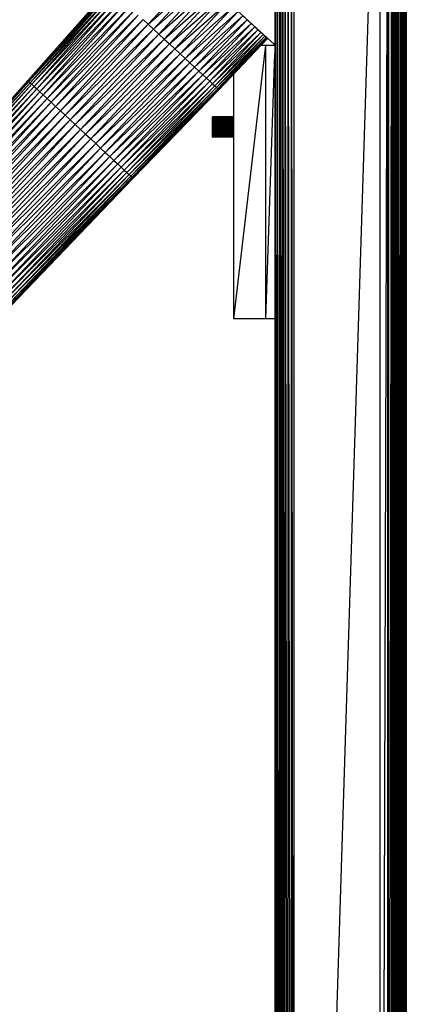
# Paper-space layout '_Left' of a CAD drawing. Header units: millimetres. Extents: x 1 to 464, y 0 to 650.
# Tile 44 of 50: x 379 to 464, y 325 to 541. Entities that reach past the tile are written whole.
import ezdxf

# ---------------------------------------------------------------- set-up
doc = ezdxf.new("R2010")
doc.units = ezdxf.units.MM

psp = doc.layouts.new('_Left')

# ---------------------------------------------------------------- linework, layer by layer
at = {"color": 7, "linetype": 'Continuous', "lineweight": 25}
for p, q in [((461.26, 646.63), (461.26, 3.72)), ((438.96, 640.02), (438.96, 10.33)), ((435.7, 635.26), (435.7, 15.09)), ((435.23, 629.65), (435.23, 20.7)), ((434.76, 624.05), (434.76, 26.3)), ((434.76, 624.05), (435.23, 26.3)), ((435.23, 624.05), (435.7, 26.3)), ((435.7, 624.05), (435.79, 26.3)), ((435.79, 624.05), (436.04, 26.3)), ((435.79, 624.05), (435.79, 26.3)), ((436.04, 624.05), (436.45, 26.3)), ((436.04, 624.05), (436.04, 26.3)), ((436.45, 624.05), (436.98, 26.3)), ((436.45, 624.05), (436.45, 26.3)), ((436.98, 624.05), (437.64, 26.3)), ((436.98, 624.05), (436.98, 26.3)), ((437.64, 624.05), (438.39, 26.3)), ((437.64, 624.05), (437.64, 26.3)), ((438.39, 624.05), (438.96, 26.3)), ((438.39, 624.05), (438.39, 26.3)), ((457.76, 624.05), (438.96, 26.3)), ((459.58, 624.05), (457.76, 26.3)), ((457.76, 624.05), (457.76, 26.3)), ((459.68, 26.3), (459.58, 624.05)), ((459.58, 26.3), (459.58, 624.05)), ((459.78, 26.3), (459.68, 624.05)), ((459.68, 26.3), (459.68, 624.05)), ((459.78, 26.3), (459.78, 624.05)), ((459.78, 26.3), (460.4, 624.05)), ((460.4, 26.3), (460.4, 624.05)), ((460.5, 26.3), (460.4, 624.05)), ((460.5, 26.3), (460.5, 624.05)), ((460.67, 26.3), (460.5, 624.05)), ((460.67, 26.3), (460.67, 624.05)), ((460.82, 26.3), (460.67, 624.05)), ((460.82, 26.3), (460.82, 624.05)), ((460.82, 624.05), (460.96, 26.3)), ((460.96, 624.05), (460.96, 26.3)), ((460.96, 624.05), (461.07, 26.3)), ((461.07, 624.05), (461.07, 26.3)), ((461.07, 624.05), (461.16, 26.3)), ((461.16, 624.05), (461.16, 26.3)), ((461.16, 624.05), (461.22, 26.3)), ((461.22, 624.05), (461.22, 26.3)), ((461.22, 624.05), (461.25, 26.3)), ((461.25, 624.05), (461.25, 26.3)), ((461.25, 624.05), (461.26, 26.3)), ((461.26, 624.05), (461.26, 26.3)), ((461.26, 624.05), (461.26, 26.3)), ((461.26, 26.3), (461.26, 624.05)), ((461.26, 26.3), (461.26, 624.05)), ((461.28, 26.3), (461.26, 624.05)), ((461.28, 26.3), (461.28, 624.05)), ((461.3, 26.3), (461.28, 624.05)), ((461.3, 26.3), (461.3, 624.05)), ((461.35, 26.3), (461.3, 624.05)), ((461.35, 26.3), (461.35, 624.05)), ((461.4, 26.3), (461.35, 624.05)), ((461.4, 26.3), (461.4, 624.05)), ((461.47, 26.3), (461.4, 624.05)), ((461.47, 26.3), (461.47, 624.05)), ((461.54, 26.3), (461.47, 624.05)), ((461.54, 26.3), (461.54, 624.05)), ((461.63, 26.3), (461.54, 624.05)), ((461.63, 624.05), (461.63, 26.3)), ((461.63, 624.05), (461.82, 26.3)), ((461.82, 624.05), (461.82, 26.3)), ((461.82, 624.05), (462.25, 26.3)), ((462.25, 624.05), (462.25, 26.3)), ((462.25, 624.05), (462.65, 26.3)), ((462.65, 624.05), (462.65, 26.3)), ((462.65, 624.05), (462.99, 26.3)), ((462.99, 624.05), (462.99, 26.3)), ((462.99, 624.05), (463.01, 26.3)), ((463.01, 624.05), (463.01, 26.3)), ((463.01, 624.05), (463.28, 26.3)), ((463.28, 624.05), (463.28, 26.3)), ((463.28, 624.05), (463.46, 26.3)), ((463.46, 624.05), (463.46, 26.3)), ((463.46, 624.05), (463.57, 26.3)), ((463.57, 624.05), (463.57, 26.3)), ((463.57, 624.05), (463.59, 26.3)), ((463.59, 624.05), (463.59, 26.3)), ((463.59, 624.05), (463.6, 26.3)), ((463.6, 624.05), (463.6, 26.3)), ((406.43, 561.73), (434.76, 535.76)), ((407.04, 540.25), (417.49, 551.59)), ((407.04, 540.25), (418.65, 550.53)), ((408.18, 539.19), (418.65, 550.53)), ((398.53, 548.13), (380.64, 527.91)), ((380.64, 527.91), (398.59, 548.08)), ((380.69, 527.86), (398.59, 548.08)), ((409.34, 538.11), (421.02, 548.36)), ((380.69, 527.86), (398.77, 547.91)), ((380.86, 527.7), (398.77, 547.91)), ((380.86, 527.7), (399.05, 547.65)), ((381.14, 527.44), (399.05, 547.65)), ((381.14, 527.44), (399.45, 547.28)), ((381.53, 527.09), (399.45, 547.28)), ((382.01, 526.64), (399.95, 546.81)), ((382.01, 526.64), (400.55, 546.26)), ((382.59, 526.1), (400.55, 546.26)), ((410.52, 537.02), (422.2, 547.26)), ((411.69, 535.93), (422.2, 547.26)), ((411.69, 535.93), (423.37, 546.17)), ((412.85, 534.86), (423.37, 546.17)), ((382.59, 526.1), (401.25, 545.61)), ((383.26, 525.48), (401.25, 545.61)), ((383.26, 525.48), (402.03, 544.88)), ((384.86, 524), (402.9, 544.08)), ((412.85, 534.86), (424.52, 545.11)), ((414, 533.8), (424.52, 545.11)), ((414, 533.8), (425.64, 544.07)), ((415.11, 532.77), (425.64, 544.07)), ((384.86, 524), (403.85, 543.2)), ((415.11, 532.77), (426.72, 543.07)), ((416.17, 531.78), (426.72, 543.07)), ((416.17, 531.78), (427.74, 542.12)), ((386.74, 522.25), (405.93, 541.27)), ((387.77, 521.3), (405.93, 541.27)), ((387.77, 521.3), (407.04, 540.25)), ((388.84, 520.31), (407.04, 540.25)), ((417.19, 530.84), (428.7, 541.24)), ((418.14, 529.96), (428.7, 541.24)), ((418.14, 529.96), (429.58, 540.42)), ((429.58, 540.42), (419.01, 529.15)), ((430.37, 539.68), (419.01, 529.15)), ((419.8, 528.42), (430.37, 539.68)), ((428.73, 541.2), (428.73, 541.2)), ((428.73, 541.2), (428.73, 541.2)), ((388.84, 520.31), (408.18, 539.19)), ((391.05, 518.26), (409.34, 538.11)), ((408.18, 539.19), (409.34, 538.11)), ((419.8, 528.42), (431.08, 539.03)), ((420.5, 527.77), (431.08, 539.03)), ((420.5, 527.77), (431.69, 538.47)), ((421.1, 527.21), (431.69, 538.47)), ((421.1, 527.21), (432.2, 537.99)), ((421.6, 526.75), (432.2, 537.99)), ((421.6, 526.75), (432.6, 537.62)), ((422, 526.37), (432.6, 537.62)), ((422, 526.37), (432.9, 537.35)), ((422.3, 526.1), (432.9, 537.35)), ((431.71, 538.45), (431.71, 538.45)), ((431.71, 538.45), (431.71, 538.45)), ((432.21, 537.98), (432.21, 537.98)), ((432.9, 537.34), (432.9, 537.34)), ((391.05, 518.26), (410.52, 537.02)), ((410.52, 537.02), (392.18, 517.21)), ((392.18, 517.21), (411.69, 535.93)), ((393.31, 516.16), (411.69, 535.93)), ((410.52, 537.02), (411.69, 535.93)), ((411.69, 535.93), (412.85, 534.86)), ((422.3, 526.1), (433.08, 537.18)), ((422.48, 525.94), (433.08, 537.18)), ((422.48, 525.94), (433.14, 537.12)), ((422.54, 525.88), (433.14, 537.12)), ((425.83, 475.68), (432.83, 535.68)), ((431.78, 535.68), (434.76, 535.68)), ((432.83, 475.68), (432.83, 535.68)), ((433.08, 537.17), (433.08, 537.17)), ((393.31, 516.16), (412.85, 534.86)), ((394.43, 515.13), (412.85, 534.86)), ((394.43, 515.13), (414, 533.8)), ((395.53, 514.11), (414, 533.8)), ((412.85, 534.86), (414, 533.8)), ((414, 533.8), (415.11, 532.77)), ((432.83, 475.68), (434.76, 533.81)), ((395.53, 514.11), (415.11, 532.77)), ((396.6, 513.12), (415.11, 532.77)), ((396.6, 513.12), (416.17, 531.78)), ((397.62, 512.17), (416.17, 531.78)), ((397.62, 512.17), (417.19, 530.84)), ((398.6, 511.26), (417.19, 530.84)), ((415.11, 532.77), (416.17, 531.78)), ((416.17, 531.78), (417.19, 530.84)), ((417.19, 530.84), (418.14, 529.96)), ((398.6, 511.26), (418.14, 529.96)), ((399.51, 510.42), (418.14, 529.96)), ((399.51, 510.42), (419.01, 529.15)), ((419.01, 529.15), (400.35, 509.64)), ((418.14, 529.96), (419.01, 529.15)), ((419.01, 529.15), (419.8, 528.42)), ((425.83, 475.68), (425.83, 529.37)), ((354.94, 499.23), (380.69, 527.86)), ((355, 499.18), (380.69, 527.86)), ((355, 499.18), (380.86, 527.7)), ((355.43, 498.78), (381.14, 527.44)), ((355.43, 498.78), (381.53, 527.09)), ((355.8, 498.43), (381.53, 527.09)), ((355.8, 498.43), (382.01, 526.64)), ((356.26, 498), (382.01, 526.64)), ((380.64, 527.91), (380.69, 527.86)), ((380.69, 527.86), (380.86, 527.7)), ((380.86, 527.7), (381.14, 527.44)), ((381.14, 527.44), (381.53, 527.09)), ((381.53, 527.09), (382.01, 526.64)), ((382.01, 526.64), (382.59, 526.1)), ((400.35, 509.64), (419.8, 528.42)), ((401.11, 508.94), (419.8, 528.42)), ((401.11, 508.94), (420.5, 527.77)), ((401.78, 508.31), (420.5, 527.77)), ((401.78, 508.31), (421.1, 527.21)), ((402.36, 507.78), (421.1, 527.21)), ((402.36, 507.78), (421.6, 526.75)), ((402.84, 507.33), (421.6, 526.75)), ((419.8, 528.42), (420.5, 527.77)), ((420.5, 527.77), (421.1, 527.21)), ((421.1, 527.21), (421.6, 526.75)), ((421.6, 526.75), (422, 526.37)), ((356.82, 497.49), (382.59, 526.1)), ((356.82, 497.49), (383.26, 525.48)), ((357.46, 496.89), (383.26, 525.48)), ((357.46, 496.89), (384.02, 524.78)), ((358.19, 496.21), (384.02, 524.78)), ((383.26, 525.48), (384.02, 524.78)), ((402.84, 507.33), (422, 526.37)), ((403.23, 506.97), (422.3, 526.1)), ((403.51, 506.71), (422.3, 526.1)), ((403.51, 506.71), (422.48, 525.94)), ((403.68, 506.56), (422.48, 525.94)), ((403.68, 506.56), (422.54, 525.88)), ((403.74, 506.5), (422.54, 525.88)), ((422, 526.37), (422.3, 526.1)), ((422.3, 526.1), (422.48, 525.94)), ((422.48, 525.94), (422.54, 525.88)), ((359, 495.47), (384.86, 524)), ((359, 495.47), (385.77, 523.16)), ((360.81, 493.79), (386.74, 522.25)), ((384.86, 524), (385.77, 523.16)), ((385.77, 523.16), (386.74, 522.25)), ((391.05, 518.26), (392.18, 517.21)), ((421.09, 515.54), (421.09, 519.97)), ((425.83, 519.97), (421.09, 519.97)), ((421.09, 519.93), (425.83, 519.97)), ((421.09, 519.97), (425.83, 519.97)), ((425.83, 519.97), (421.09, 519.97)), ((421.09, 519.87), (425.83, 519.93)), ((425.83, 519.93), (421.09, 519.93)), ((425.83, 519.87), (421.09, 519.78)), ((425.83, 519.87), (421.09, 519.87)), ((425.83, 519.78), (421.09, 519.66)), ((421.09, 519.78), (425.83, 519.78)), ((421.09, 519.66), (425.83, 519.66)), ((425.83, 519.66), (421.09, 519.51)), ((421.09, 519.51), (425.83, 519.51)), ((425.83, 519.51), (421.09, 519.34)), ((425.83, 519.34), (421.09, 519.15)), ((421.09, 519.34), (425.83, 519.34)), ((425.83, 519.15), (421.09, 518.94)), ((421.09, 519.15), (425.83, 519.15)), ((421.09, 518.94), (425.83, 518.94)), ((421.09, 518.71), (425.83, 518.94)), ((421.09, 518.48), (425.83, 518.71)), ((421.09, 518.71), (425.83, 518.71)), ((421.09, 518.23), (425.83, 518.48)), ((421.09, 518.48), (425.83, 518.48)), ((421.09, 518.23), (425.83, 518.23)), ((421.09, 517.97), (425.83, 518.23)), ((421.09, 517.97), (425.83, 517.97)), ((425.83, 517.97), (421.09, 517.72)), ((364.94, 489.96), (392.18, 517.21)), ((392.18, 517.21), (366.03, 488.95)), ((366.03, 488.95), (393.31, 516.16)), ((367.11, 487.95), (393.31, 516.16)), ((392.18, 517.21), (393.31, 516.16)), ((393.31, 516.16), (394.43, 515.13)), ((425.83, 517.72), (421.09, 517.46)), ((421.09, 517.72), (425.83, 517.72)), ((425.83, 517.46), (421.09, 517.46)), ((425.83, 517.46), (421.09, 517.21)), ((425.83, 517.21), (421.09, 517.21)), ((425.83, 517.21), (421.09, 516.96)), ((425.83, 516.96), (421.09, 516.96)), ((425.83, 516.96), (421.09, 516.73)), ((421.09, 516.73), (425.83, 516.73)), ((425.83, 516.73), (421.09, 516.5)), ((425.83, 516.5), (421.09, 516.5)), ((425.83, 516.5), (421.09, 516.3)), ((425.83, 516.3), (421.09, 516.3)), ((425.83, 516.3), (421.09, 516.12)), ((425.83, 516.12), (421.09, 516.12)), ((425.83, 516.12), (421.09, 515.96)), ((425.83, 515.96), (421.09, 515.96)), ((421.09, 515.82), (425.83, 515.96)), ((421.09, 515.82), (425.83, 515.82)), ((421.09, 515.71), (425.83, 515.82)), ((421.09, 515.71), (425.83, 515.71)), ((421.09, 515.62), (425.83, 515.71)), ((367.11, 487.95), (394.43, 515.13)), ((368.18, 486.96), (394.43, 515.13)), ((368.18, 486.96), (395.53, 514.11)), ((369.24, 485.98), (395.53, 514.11)), ((394.43, 515.13), (395.53, 514.11)), ((395.53, 514.11), (396.6, 513.12)), ((425.83, 515.62), (421.09, 515.62)), ((421.09, 515.57), (425.83, 515.62)), ((425.83, 515.57), (421.09, 515.57)), ((421.09, 515.54), (425.83, 515.57)), ((425.83, 515.54), (421.09, 515.54)), ((369.24, 485.98), (396.6, 513.12)), ((370.26, 485.03), (396.6, 513.12)), ((370.26, 485.03), (397.62, 512.17)), ((371.24, 484.12), (397.62, 512.17)), ((396.6, 513.12), (397.62, 512.17)), ((397.62, 512.17), (398.6, 511.26)), ((371.24, 484.12), (398.6, 511.26)), ((372.18, 483.25), (398.6, 511.26)), ((372.18, 483.25), (399.51, 510.42)), ((373.05, 482.45), (399.51, 510.42)), ((373.05, 482.45), (400.35, 509.64)), ((400.35, 509.64), (373.85, 481.7)), ((398.6, 511.26), (399.51, 510.42)), ((399.51, 510.42), (400.35, 509.64)), ((400.35, 509.64), (401.11, 508.94)), ((373.85, 481.7), (401.11, 508.94)), ((374.58, 481.03), (401.11, 508.94)), ((374.58, 481.03), (401.78, 508.31)), ((375.22, 480.43), (401.78, 508.31)), ((375.22, 480.43), (402.36, 507.78)), ((375.78, 479.92), (402.36, 507.78)), ((375.78, 479.92), (402.84, 507.33)), ((376.24, 479.49), (402.84, 507.33)), ((401.11, 508.94), (401.78, 508.31)), ((401.78, 508.31), (402.36, 507.78)), ((402.36, 507.78), (402.84, 507.33)), ((402.84, 507.33), (403.23, 506.97)), ((376.24, 479.49), (403.23, 506.97)), ((376.6, 479.15), (403.23, 506.97)), ((376.6, 479.15), (403.51, 506.71)), ((376.87, 478.9), (403.51, 506.71)), ((376.87, 478.9), (403.68, 506.56)), ((377.03, 478.75), (403.68, 506.56)), ((377.03, 478.75), (403.74, 506.5)), ((377.09, 478.7), (403.74, 506.5)), ((403.23, 506.97), (403.51, 506.71)), ((403.51, 506.71), (403.68, 506.56)), ((403.68, 506.56), (403.74, 506.5)), ((434.76, 475.68), (425.83, 475.68))]:
    psp.add_line(p, q, dxfattribs=at)
at = {"color": 142, "linetype": 'Continuous', "lineweight": 18, "true_color": 0x0080c0}
for p, q in [((408.18, 539.19), (419.83, 549.45)), ((409.34, 538.11), (419.83, 549.45)), ((421.02, 548.36), (410.52, 537.02)), ((381.53, 527.09), (399.95, 546.81)), ((384.02, 524.78), (402.03, 544.88)), ((384.02, 524.78), (402.9, 544.08)), ((385.77, 523.16), (403.85, 543.2)), ((385.77, 523.16), (404.86, 542.26)), ((386.74, 522.25), (404.86, 542.26)), ((417.19, 530.84), (427.74, 542.12)), ((428.7, 541.24), (427.74, 542.12)), ((427.78, 542.09), (429.45, 540.54)), ((405.93, 541.27), (407.04, 540.25)), ((407.04, 540.25), (408.18, 539.19)), ((429.58, 540.42), (428.7, 541.24)), ((428.82, 541.13), (428.82, 541.2)), ((430.37, 539.68), (429.58, 540.42)), ((429.83, 540.19), (429.83, 540.29)), ((431.08, 539.03), (430.37, 539.68)), ((389.93, 519.29), (408.18, 539.19)), ((389.93, 519.29), (409.34, 538.11)), ((409.34, 538.11), (410.52, 537.02)), ((432.2, 537.99), (431.08, 539.03)), ((431.14, 538.97), (431.71, 538.45)), ((431.71, 538.45), (432.21, 537.98)), ((432.6, 537.62), (432.2, 537.99)), ((432.21, 537.98), (432.21, 537.98)), ((432.21, 537.98), (432.44, 537.77)), ((432.9, 537.35), (432.6, 537.62)), ((432.76, 537.47), (432.9, 537.34)), ((433.08, 537.18), (432.9, 537.35)), ((432.9, 537.34), (433.08, 537.17)), ((433.14, 537.12), (433.08, 537.18)), ((433.08, 537.17), (433.14, 537.12)), ((380.64, 527.91), (354.94, 499.23)), ((355.16, 499.02), (380.86, 527.7)), ((355.16, 499.02), (381.14, 527.44)), ((356.26, 498), (382.59, 526.1)), ((382.59, 526.1), (383.26, 525.48)), ((384.02, 524.78), (384.86, 524)), ((403.23, 506.97), (422, 526.37)), ((358.19, 496.21), (384.86, 524)), ((359.87, 494.66), (385.77, 523.16)), ((359.87, 494.66), (386.74, 522.25)), ((386.74, 522.25), (387.77, 521.3)), ((360.81, 493.79), (387.77, 521.3)), ((361.79, 492.88), (387.77, 521.3)), ((361.79, 492.88), (388.84, 520.31)), ((362.82, 491.93), (388.84, 520.31)), ((387.77, 521.3), (388.84, 520.31)), ((388.84, 520.31), (391.05, 518.26)), ((362.82, 491.93), (389.93, 519.29)), ((363.87, 490.95), (389.93, 519.29)), ((363.87, 490.95), (391.05, 518.26)), ((364.94, 489.96), (391.05, 518.26))]:
    psp.add_line(p, q, dxfattribs=at)

doc.saveas('drawing.dxf')
